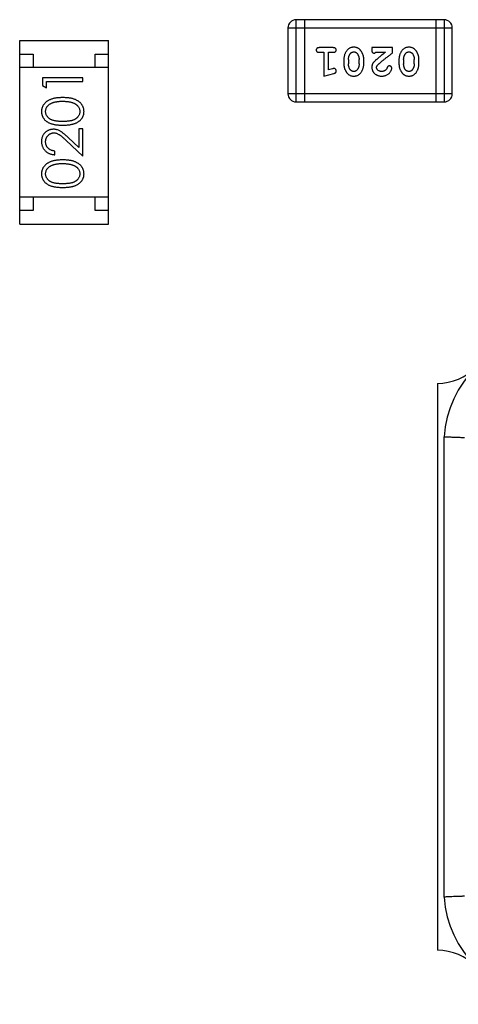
# Model space of a CAD drawing. Header units: millimetres. Extents: x 556 to 717, y 170 to 290.
# Tile 12 of 167: x 620.65 to 622.28, y 174.49 to 178.14. Entities that reach past the tile are written whole.
import ezdxf

# ---------------------------------------------------------------- set-up
doc = ezdxf.new("R2010")
doc.units = ezdxf.units.MM
doc.header["$LTSCALE"] = 30.734
doc.layers.get('0').update_dxf_attribs({"linetype": 'CONTINUOUS'})

msp = doc.modelspace()

# ---------------------------------------------------------------- linework, layer by layer
at = {"linetype": 'Continuous'}
for p, q in [((621.6484, 178.1073), (621.6484, 177.8635)), ((621.6484, 178.1073), (622.258, 178.1073)), ((621.6788, 177.833), (621.6788, 178.1378)), ((622.2275, 178.1378), (621.6788, 178.1378)), ((621.7093, 178.1378), (621.7093, 177.833)), ((622.197, 178.1378), (622.197, 177.833)), ((622.2275, 178.1378), (622.2275, 177.833)), ((622.258, 177.8635), (622.258, 178.1073)), ((620.6533, 177.3805), (620.6533, 178.0605)), ((620.6533, 178.0605), (620.9833, 178.0605)), ((620.9833, 177.3805), (620.9833, 178.0605)), ((621.8163, 178.0342), (621.7644, 178.0342)), ((621.9595, 178.0342), (621.9595, 178.0263)), ((622.0365, 178.0342), (621.9595, 178.0342)), ((622.0365, 178.0153), (622.0365, 178.0342)), ((620.6533, 178.0105), (620.7033, 178.0105)), ((620.7033, 178.0105), (620.7033, 177.9605)), ((620.9333, 177.9605), (620.9333, 178.0105)), ((620.9333, 178.0105), (620.9833, 178.0105)), ((621.7644, 178.0169), (621.7817, 178.0169)), ((621.7817, 178.0169), (621.7817, 177.9288)), ((621.799, 177.9519), (621.799, 178.0169)), ((621.799, 178.0169), (621.8163, 178.0169)), ((621.9736, 178.0169), (622.0098, 178.0169)), ((620.9833, 177.9605), (620.6533, 177.9605)), ((621.8556, 177.9911), (621.8556, 177.9734)), ((621.8729, 177.9909), (621.8729, 177.9737)), ((621.9123, 177.9737), (621.9123, 177.9909)), ((621.9296, 177.9734), (621.9296, 177.9911)), ((622.0601, 177.9911), (622.0601, 177.9734)), ((622.0774, 177.9909), (622.0774, 177.9737)), ((622.1168, 177.9737), (622.1168, 177.9909)), ((622.1341, 177.9734), (622.1341, 177.9911)), ((620.738, 177.9223), (620.738, 177.8945)), ((620.888, 177.9223), (620.738, 177.9223)), ((620.888, 177.9088), (620.888, 177.9223)), ((621.7817, 177.9288), (621.8183, 177.9387)), ((621.814, 177.9561), (621.799, 177.9519)), ((620.738, 177.8945), (620.7534, 177.8857)), ((620.7534, 177.8857), (620.7534, 177.9088)), ((620.7534, 177.9088), (620.888, 177.9088)), ((622.258, 177.8635), (621.6484, 177.8635)), ((621.6788, 177.833), (622.2275, 177.833)), ((620.8726, 177.664), (620.8326, 177.7015)), ((620.8726, 177.7338), (620.8726, 177.664)), ((620.888, 177.7338), (620.8726, 177.7338)), ((620.888, 177.6319), (620.888, 177.7338)), ((620.8259, 177.69), (620.888, 177.6319)), ((620.7842, 177.6376), (620.7842, 177.6511)), ((620.9833, 177.4805), (620.6533, 177.4805)), ((620.7033, 177.4805), (620.7033, 177.4305)), ((620.9333, 177.4305), (620.9333, 177.4805)), ((620.7033, 177.4305), (620.6533, 177.4305)), ((620.9833, 177.4305), (620.9333, 177.4305)), ((620.6533, 177.3805), (620.9833, 177.3805)), ((622.2026, 176.7904), (622.2026, 174.6904)), ((622.2276, 174.8877), (622.2276, 176.5931))]:
    msp.add_line(p, q, dxfattribs=at)
for centre, radius, start, end in [((621.6788, 178.1073), 0.0305, 90, 180), ((622.2275, 178.1073), 0.0305, 0, 90), ((621.6788, 177.8635), 0.0305, 180, 270), ((622.2275, 177.8635), 0.0305, 270, 0), ((622.2026, 176.9904), 0.2, 270, 0), ((622.6277, 176.5653), 0.401, 93.9757, 176.0243), ((622.6277, 174.9155), 0.401, 183.9757, 266.0243), ((622.2026, 174.4904), 0.2, 0, 90)]:
    msp.add_arc(centre, radius, start, end, dxfattribs=at)
for points, knots in [([(621.7644, 178.0342), (621.7635, 178.0342), (621.7618, 178.0341), (621.7595, 178.0336), (621.7575, 178.0329), (621.756, 178.0318), (621.7548, 178.0305), (621.754, 178.029), (621.7535, 178.0273), (621.7534, 178.0261), (621.7534, 178.0255)], [0, 0, 0, 0, 0.169012, 0.317488, 0.445429, 0.560977, 0.67065, 0.776666, 0.88492, 1, 1, 1, 1]), ([(621.8273, 178.0255), (621.8273, 178.0261), (621.8272, 178.0273), (621.8267, 178.029), (621.8259, 178.0305), (621.8247, 178.0319), (621.8232, 178.0329), (621.8212, 178.0336), (621.8189, 178.0341), (621.8172, 178.0342), (621.8163, 178.0342)], [0, 0, 0, 0, 0.115051, 0.223278, 0.329269, 0.437893, 0.554681, 0.682591, 0.83103, 1, 1, 1, 1]), ([(621.8925, 178.0357), (621.8911, 178.0357), (621.8883, 178.0356), (621.8842, 178.0349), (621.8803, 178.0338), (621.8768, 178.0322), (621.8734, 178.0302), (621.8704, 178.0277), (621.8676, 178.0247), (621.8651, 178.0213), (621.8629, 178.0177), (621.861, 178.0141), (621.8593, 178.0103), (621.858, 178.0066), (621.8569, 178.0028), (621.8562, 177.9989), (621.8557, 177.995), (621.8557, 177.9924), (621.8556, 177.9911)], [0, 0, 0, 0, 0.067217, 0.131051, 0.19272, 0.252824, 0.312745, 0.373449, 0.436041, 0.501494, 0.567761, 0.632087, 0.695096, 0.757109, 0.817993, 0.878657, 0.939311, 1, 1, 1, 1]), ([(621.9296, 177.9911), (621.9296, 177.9922), (621.9295, 177.9943), (621.9292, 177.9975), (621.9287, 178.0006), (621.928, 178.0037), (621.9272, 178.0068), (621.926, 178.0098), (621.9248, 178.0127), (621.9233, 178.0156), (621.9217, 178.0183), (621.9201, 178.0209), (621.9184, 178.0232), (621.9168, 178.0253), (621.9151, 178.0272), (621.9134, 178.0288), (621.9117, 178.0303), (621.9093, 178.0319), (621.9061, 178.0335), (621.9019, 178.0348), (621.8974, 178.0356), (621.8942, 178.0357), (621.8925, 178.0357)], [0, 0, 0, 0, 0.049886, 0.09882, 0.148132, 0.19689, 0.246038, 0.295176, 0.345305, 0.395692, 0.445312, 0.491875, 0.535813, 0.577009, 0.616081, 0.652689, 0.687585, 0.720206, 0.785062, 0.85223, 0.923759, 1, 1, 1, 1]), ([(622.097, 178.0357), (622.0956, 178.0357), (622.0928, 178.0356), (622.0887, 178.0349), (622.0848, 178.0338), (622.0813, 178.0322), (622.0779, 178.0302), (622.0749, 178.0277), (622.0721, 178.0247), (622.0696, 178.0213), (622.0675, 178.0177), (622.0655, 178.0141), (622.0638, 178.0103), (622.0625, 178.0066), (622.0615, 178.0028), (622.0607, 177.9989), (622.0602, 177.995), (622.0602, 177.9924), (622.0601, 177.9911)], [0, 0, 0, 0, 0.067217, 0.131051, 0.19272, 0.252824, 0.312745, 0.373449, 0.436041, 0.501494, 0.567761, 0.632087, 0.695096, 0.757109, 0.817993, 0.878657, 0.939311, 1, 1, 1, 1]), ([(622.1341, 177.9911), (622.1341, 177.9922), (622.134, 177.9943), (622.1337, 177.9975), (622.1332, 178.0006), (622.1325, 178.0037), (622.1317, 178.0068), (622.1305, 178.0098), (622.1293, 178.0127), (622.1278, 178.0156), (622.1262, 178.0183), (622.1246, 178.0209), (622.1229, 178.0232), (622.1213, 178.0253), (622.1196, 178.0272), (622.1179, 178.0288), (622.1162, 178.0303), (622.1138, 178.0319), (622.1106, 178.0335), (622.1064, 178.0348), (622.1019, 178.0356), (622.0987, 178.0357), (622.097, 178.0357)], [0, 0, 0, 0, 0.049886, 0.09882, 0.148132, 0.19689, 0.246038, 0.295176, 0.345305, 0.395692, 0.445312, 0.491875, 0.535813, 0.577009, 0.616081, 0.652689, 0.687585, 0.720206, 0.785062, 0.85223, 0.923759, 1, 1, 1, 1]), ([(621.7534, 178.0255), (621.7534, 178.0249), (621.7535, 178.0237), (621.754, 178.022), (621.7548, 178.0205), (621.756, 178.0192), (621.7575, 178.0181), (621.7595, 178.0174), (621.7618, 178.0169), (621.7635, 178.0169), (621.7644, 178.0169)], [0, 0, 0, 0, 0.11517, 0.223509, 0.328254, 0.438012, 0.553651, 0.682263, 0.830856, 1, 1, 1, 1]), ([(621.8163, 178.0169), (621.8172, 178.0169), (621.8189, 178.0169), (621.8212, 178.0174), (621.8232, 178.0182), (621.8247, 178.0192), (621.8259, 178.0206), (621.8267, 178.022), (621.8272, 178.0237), (621.8273, 178.0249), (621.8273, 178.0255)], [0, 0, 0, 0, 0.169102, 0.317658, 0.446239, 0.563118, 0.671828, 0.776546, 0.884858, 1, 1, 1, 1]), ([(621.8729, 177.9909), (621.873, 177.9919), (621.873, 177.994), (621.8733, 177.9971), (621.8739, 178), (621.8747, 178.0028), (621.8757, 178.0055), (621.877, 178.008), (621.8784, 178.0104), (621.8796, 178.0119), (621.8802, 178.0126)], [0, 0, 0, 0, 0.135449, 0.266263, 0.393429, 0.516942, 0.639128, 0.758779, 0.879341, 1, 1, 1, 1]), ([(621.8802, 178.0126), (621.8806, 178.0131), (621.8814, 178.014), (621.8827, 178.0152), (621.8841, 178.0162), (621.8856, 178.017), (621.8872, 178.0177), (621.8889, 178.0181), (621.8907, 178.0184), (621.8919, 178.0184), (621.8925, 178.0184)], [0, 0, 0, 0, 0.129853, 0.25607, 0.380154, 0.49978, 0.62208, 0.743277, 0.868791, 1, 1, 1, 1]), ([(621.8925, 178.0184), (621.8931, 178.0184), (621.8944, 178.0184), (621.8962, 178.0182), (621.8979, 178.0177), (621.8995, 178.0171), (621.9009, 178.0164), (621.9023, 178.0155), (621.9035, 178.0144), (621.9043, 178.0136), (621.9046, 178.0132)], [0, 0, 0, 0, 0.139844, 0.271849, 0.399162, 0.521619, 0.6402, 0.758957, 0.87828, 1, 1, 1, 1]), ([(621.9046, 178.0132), (621.9052, 178.0124), (621.9065, 178.0108), (621.908, 178.0082), (621.9093, 178.0056), (621.9104, 178.0029), (621.9112, 178), (621.9119, 177.997), (621.9122, 177.994), (621.9122, 177.9919), (621.9123, 177.9909)], [0, 0, 0, 0, 0.124927, 0.248361, 0.370889, 0.492583, 0.61616, 0.741472, 0.869044, 1, 1, 1, 1]), ([(621.9595, 178.0263), (621.9595, 178.0252), (621.9595, 178.0233), (621.96, 178.0206), (621.9606, 178.0183), (621.9617, 178.0166), (621.963, 178.0153), (621.9645, 178.0144), (621.9663, 178.0138), (621.9675, 178.0138), (621.9681, 178.0137)], [0, 0, 0, 0, 0.1844, 0.34094, 0.473574, 0.586824, 0.690029, 0.789175, 0.890445, 1, 1, 1, 1]), ([(621.9681, 178.0137), (621.9686, 178.0138), (621.9695, 178.0138), (621.9709, 178.0145), (621.9723, 178.0155), (621.9732, 178.0164), (621.9736, 178.0169)], [0, 0, 0, 0, 0.20611, 0.432681, 0.695597, 1, 1, 1, 1]), ([(622.0098, 178.0169), (622.0078, 178.0153), (622.004, 178.0123), (621.9985, 178.008), (621.9935, 178.0041), (621.9891, 178.0005), (621.9851, 177.9973), (621.9817, 177.9945), (621.9788, 177.992), (621.977, 177.9905), (621.9762, 177.9898)], [0, 0, 0, 0, 0.176662, 0.337826, 0.484741, 0.617764, 0.73494, 0.837793, 0.926412, 1, 1, 1, 1]), ([(621.9815, 177.9703), (621.982, 177.9708), (621.9829, 177.9718), (621.9845, 177.9733), (621.9864, 177.975), (621.9886, 177.977), (621.9911, 177.9791), (621.9938, 177.9814), (621.9968, 177.9839), (622.0001, 177.9866), (622.0037, 177.9896), (622.0076, 177.9927), (622.0117, 177.996), (622.0161, 177.9994), (622.0208, 178.0031), (622.0258, 178.007), (622.0311, 178.0111), (622.0347, 178.0139), (622.0365, 178.0153)], [0, 0, 0, 0, 0.026647, 0.057942, 0.094152, 0.134806, 0.180631, 0.231142, 0.286385, 0.346321, 0.411439, 0.481035, 0.555329, 0.634592, 0.718826, 0.807759, 0.901393, 1, 1, 1, 1]), ([(622.0774, 177.9909), (622.0775, 177.9919), (622.0775, 177.994), (622.0778, 177.9971), (622.0784, 178), (622.0792, 178.0028), (622.0802, 178.0055), (622.0815, 178.008), (622.083, 178.0104), (622.0841, 178.0119), (622.0847, 178.0126)], [0, 0, 0, 0, 0.135449, 0.266263, 0.393429, 0.516942, 0.639128, 0.758779, 0.879341, 1, 1, 1, 1]), ([(622.0847, 178.0126), (622.0851, 178.0131), (622.0859, 178.014), (622.0872, 178.0152), (622.0886, 178.0162), (622.0902, 178.017), (622.0917, 178.0177), (622.0934, 178.0181), (622.0952, 178.0184), (622.0964, 178.0184), (622.097, 178.0184)], [0, 0, 0, 0, 0.129853, 0.25607, 0.380154, 0.49978, 0.62208, 0.743277, 0.868791, 1, 1, 1, 1]), ([(622.097, 178.0184), (622.0976, 178.0184), (622.0989, 178.0184), (622.1007, 178.0182), (622.1024, 178.0177), (622.104, 178.0171), (622.1054, 178.0164), (622.1068, 178.0155), (622.108, 178.0144), (622.1088, 178.0136), (622.1091, 178.0132)], [0, 0, 0, 0, 0.139844, 0.271849, 0.399162, 0.521619, 0.6402, 0.758957, 0.87828, 1, 1, 1, 1]), ([(622.1091, 178.0132), (622.1097, 178.0124), (622.111, 178.0108), (622.1125, 178.0082), (622.1138, 178.0056), (622.1149, 178.0029), (622.1157, 178), (622.1164, 177.997), (622.1167, 177.994), (622.1167, 177.9919), (622.1168, 177.9909)], [0, 0, 0, 0, 0.124927, 0.248361, 0.370889, 0.492583, 0.61616, 0.741472, 0.869044, 1, 1, 1, 1]), ([(621.8194, 177.9571), (621.8191, 177.9571), (621.8183, 177.957), (621.8171, 177.9568), (621.8156, 177.9565), (621.8146, 177.9562), (621.814, 177.9561)], [0, 0, 0, 0, 0.183151, 0.413144, 0.682305, 1, 1, 1, 1]), ([(621.8273, 177.9478), (621.8273, 177.9484), (621.8272, 177.9497), (621.8268, 177.9514), (621.8261, 177.953), (621.825, 177.9544), (621.8238, 177.9556), (621.8225, 177.9565), (621.821, 177.957), (621.8199, 177.9571), (621.8194, 177.9571)], [0, 0, 0, 0, 0.138815, 0.27042, 0.39836, 0.52875, 0.654955, 0.771147, 0.884581, 1, 1, 1, 1]), ([(621.8556, 177.9734), (621.8557, 177.9723), (621.8557, 177.9702), (621.856, 177.967), (621.8565, 177.9638), (621.8572, 177.9607), (621.8581, 177.9577), (621.8592, 177.9547), (621.8605, 177.9517), (621.862, 177.9488), (621.8636, 177.9461), (621.8652, 177.9435), (621.8669, 177.9412), (621.8686, 177.9391), (621.8703, 177.9373), (621.872, 177.9356), (621.8737, 177.9342), (621.8761, 177.9326), (621.8793, 177.931), (621.8834, 177.9297), (621.888, 177.9289), (621.8911, 177.9288), (621.8928, 177.9288)], [0, 0, 0, 0, 0.049855, 0.099516, 0.148482, 0.19758, 0.246804, 0.296268, 0.346517, 0.397047, 0.446826, 0.49336, 0.537801, 0.579207, 0.617974, 0.654833, 0.689171, 0.722088, 0.786392, 0.853518, 0.924186, 1, 1, 1, 1]), ([(621.8805, 177.9514), (621.8799, 177.9522), (621.8787, 177.9538), (621.8772, 177.9563), (621.8758, 177.9589), (621.8748, 177.9617), (621.8739, 177.9645), (621.8734, 177.9675), (621.873, 177.9705), (621.873, 177.9726), (621.8729, 177.9737)], [0, 0, 0, 0, 0.125331, 0.248948, 0.371201, 0.494032, 0.616811, 0.742104, 0.868849, 1, 1, 1, 1]), ([(621.8928, 177.9288), (621.8942, 177.9288), (621.897, 177.9289), (621.9011, 177.9296), (621.9049, 177.9307), (621.9085, 177.9323), (621.9118, 177.9344), (621.9149, 177.9369), (621.9177, 177.9398), (621.9201, 177.9432), (621.9223, 177.9468), (621.9242, 177.9505), (621.9259, 177.9542), (621.9272, 177.958), (621.9283, 177.9618), (621.929, 177.9656), (621.9295, 177.9695), (621.9295, 177.9721), (621.9296, 177.9734)], [0, 0, 0, 0, 0.06692, 0.130834, 0.19258, 0.252759, 0.312631, 0.373411, 0.436359, 0.501894, 0.568244, 0.632472, 0.69556, 0.757163, 0.818592, 0.878885, 0.939235, 1, 1, 1, 1]), ([(621.9123, 177.9737), (621.9122, 177.9726), (621.9122, 177.9705), (621.9119, 177.9675), (621.9113, 177.9645), (621.9105, 177.9617), (621.9095, 177.959), (621.9082, 177.9565), (621.9068, 177.9541), (621.9056, 177.9526), (621.905, 177.9519)], [0, 0, 0, 0, 0.135446, 0.266257, 0.393419, 0.517936, 0.639137, 0.758785, 0.879345, 1, 1, 1, 1]), ([(621.9762, 177.9898), (621.9753, 177.9891), (621.9737, 177.9876), (621.9713, 177.9854), (621.9692, 177.9832), (621.9673, 177.9813), (621.9657, 177.9794), (621.9643, 177.9776), (621.9632, 177.976), (621.9621, 177.9739), (621.961, 177.9714), (621.9601, 177.9682), (621.9595, 177.9649), (621.9595, 177.9627), (621.9595, 177.9615)], [0, 0, 0, 0, 0.103002, 0.197728, 0.285279, 0.365235, 0.437224, 0.502446, 0.560545, 0.611446, 0.707576, 0.80349, 0.900532, 1, 1, 1, 1]), ([(621.9595, 177.9615), (621.9595, 177.9604), (621.9596, 177.9582), (621.96, 177.955), (621.9609, 177.9519), (621.962, 177.9489), (621.9635, 177.9461), (621.9652, 177.9433), (621.9673, 177.9408), (621.9697, 177.9383), (621.9724, 177.9361), (621.9752, 177.9341), (621.9783, 177.9325), (621.9815, 177.9311), (621.9849, 177.9301), (621.9885, 177.9293), (621.9922, 177.9289), (621.9948, 177.9288), (621.9961, 177.9288)], [0, 0, 0, 0, 0.060981, 0.120256, 0.178148, 0.236115, 0.293993, 0.352864, 0.413358, 0.476056, 0.539296, 0.602396, 0.665116, 0.728325, 0.792919, 0.859317, 0.928302, 1, 1, 1, 1]), ([(621.9768, 177.9606), (621.9768, 177.9614), (621.977, 177.963), (621.9779, 177.9655), (621.9795, 177.9679), (621.9808, 177.9695), (621.9815, 177.9703)], [0, 0, 0, 0, 0.212836, 0.442809, 0.70317, 1, 1, 1, 1]), ([(621.9963, 177.9461), (621.9949, 177.9461), (621.9922, 177.9462), (621.9883, 177.9471), (621.985, 177.9484), (621.9821, 177.9504), (621.9798, 177.9526), (621.978, 177.9551), (621.977, 177.9578), (621.9768, 177.9597), (621.9768, 177.9606)], [0, 0, 0, 0, 0.156344, 0.299348, 0.4327, 0.561, 0.682299, 0.791883, 0.89611, 1, 1, 1, 1]), ([(621.9961, 177.9288), (621.9978, 177.9288), (622.0012, 177.9289), (622.0061, 177.9298), (622.0109, 177.9312), (622.0154, 177.9332), (622.0195, 177.9356), (622.0232, 177.9385), (622.0263, 177.9418), (622.0288, 177.9453), (622.0308, 177.9489), (622.0323, 177.9522), (622.0332, 177.9553), (622.0333, 177.9572), (622.0334, 177.9581)], [0, 0, 0, 0, 0.098286, 0.193983, 0.289056, 0.384352, 0.477435, 0.566197, 0.652355, 0.737986, 0.818188, 0.887401, 0.94802, 1, 1, 1, 1]), ([(622.0161, 177.96), (622.0158, 177.9591), (622.0152, 177.9574), (622.014, 177.9551), (622.0127, 177.9531), (622.0116, 177.952), (622.0111, 177.9515)], [0, 0, 0, 0, 0.285518, 0.544185, 0.781367, 1, 1, 1, 1]), ([(622.0246, 177.9665), (622.0241, 177.9665), (622.0231, 177.9665), (622.0218, 177.9662), (622.0205, 177.9657), (622.0194, 177.965), (622.0183, 177.9642), (622.0175, 177.963), (622.0167, 177.9616), (622.0163, 177.9605), (622.0161, 177.96)], [0, 0, 0, 0, 0.127347, 0.246131, 0.359406, 0.470543, 0.586092, 0.711469, 0.847022, 1, 1, 1, 1]), ([(622.0334, 177.9581), (622.0334, 177.9586), (622.0333, 177.9597), (622.0328, 177.9613), (622.0319, 177.9627), (622.0308, 177.964), (622.0295, 177.9651), (622.0279, 177.9659), (622.0263, 177.9665), (622.0252, 177.9665), (622.0246, 177.9665)], [0, 0, 0, 0, 0.120856, 0.239483, 0.360995, 0.490166, 0.620982, 0.746416, 0.870253, 1, 1, 1, 1]), ([(622.0601, 177.9734), (622.0602, 177.9723), (622.0602, 177.9702), (622.0605, 177.967), (622.061, 177.9638), (622.0617, 177.9607), (622.0626, 177.9577), (622.0637, 177.9547), (622.065, 177.9517), (622.0665, 177.9488), (622.0681, 177.9461), (622.0698, 177.9435), (622.0714, 177.9412), (622.0731, 177.9391), (622.0748, 177.9373), (622.0765, 177.9356), (622.0782, 177.9342), (622.0806, 177.9326), (622.0838, 177.931), (622.0879, 177.9297), (622.0925, 177.9289), (622.0956, 177.9288), (622.0973, 177.9288)], [0, 0, 0, 0, 0.049855, 0.099516, 0.148482, 0.19758, 0.246804, 0.296268, 0.346517, 0.397047, 0.446826, 0.49336, 0.537801, 0.579207, 0.617974, 0.654833, 0.689171, 0.722088, 0.786392, 0.853518, 0.924186, 1, 1, 1, 1]), ([(622.085, 177.9514), (622.0844, 177.9522), (622.0832, 177.9538), (622.0817, 177.9563), (622.0803, 177.9589), (622.0793, 177.9617), (622.0785, 177.9645), (622.0779, 177.9675), (622.0775, 177.9705), (622.0775, 177.9726), (622.0774, 177.9737)], [0, 0, 0, 0, 0.125331, 0.248948, 0.371201, 0.494032, 0.616811, 0.742104, 0.868849, 1, 1, 1, 1]), ([(622.0973, 177.9288), (622.0987, 177.9288), (622.1015, 177.9289), (622.1056, 177.9296), (622.1094, 177.9307), (622.113, 177.9323), (622.1163, 177.9344), (622.1194, 177.9369), (622.1222, 177.9398), (622.1246, 177.9432), (622.1268, 177.9468), (622.1287, 177.9505), (622.1304, 177.9542), (622.1317, 177.958), (622.1328, 177.9618), (622.1335, 177.9656), (622.134, 177.9695), (622.1341, 177.9721), (622.1341, 177.9734)], [0, 0, 0, 0, 0.06692, 0.130834, 0.19258, 0.252759, 0.312631, 0.373411, 0.436359, 0.501894, 0.568244, 0.632472, 0.69556, 0.757163, 0.818592, 0.878885, 0.939235, 1, 1, 1, 1]), ([(622.1168, 177.9737), (622.1167, 177.9726), (622.1167, 177.9705), (622.1164, 177.9675), (622.1158, 177.9645), (622.115, 177.9617), (622.114, 177.959), (622.1127, 177.9565), (622.1113, 177.9541), (622.1101, 177.9526), (622.1095, 177.9519)], [0, 0, 0, 0, 0.135446, 0.266257, 0.393419, 0.517936, 0.639137, 0.758785, 0.879345, 1, 1, 1, 1]), ([(621.8183, 177.9387), (621.8191, 177.9389), (621.8207, 177.9394), (621.8228, 177.9402), (621.8244, 177.9411), (621.8256, 177.9422), (621.8264, 177.9433), (621.8269, 177.9447), (621.8273, 177.9462), (621.8273, 177.9473), (621.8273, 177.9478)], [0, 0, 0, 0, 0.187321, 0.344927, 0.475328, 0.579604, 0.674244, 0.773631, 0.882025, 1, 1, 1, 1]), ([(621.8926, 177.9461), (621.892, 177.9461), (621.8908, 177.9461), (621.889, 177.9464), (621.8873, 177.9468), (621.8857, 177.9474), (621.8842, 177.9481), (621.8829, 177.949), (621.8816, 177.9501), (621.8809, 177.9509), (621.8805, 177.9514)], [0, 0, 0, 0, 0.138115, 0.270177, 0.397547, 0.520057, 0.63869, 0.757499, 0.878226, 1, 1, 1, 1]), ([(621.905, 177.9519), (621.9046, 177.9514), (621.9038, 177.9505), (621.9025, 177.9493), (621.9011, 177.9483), (621.8995, 177.9475), (621.8979, 177.9469), (621.8962, 177.9464), (621.8945, 177.9461), (621.8933, 177.9461), (621.8926, 177.9461)], [0, 0, 0, 0, 0.13042, 0.256046, 0.378133, 0.498725, 0.620452, 0.742761, 0.869406, 1, 1, 1, 1]), ([(622.0111, 177.9515), (622.0106, 177.951), (622.0096, 177.9502), (622.008, 177.9491), (622.0063, 177.9482), (622.0044, 177.9474), (622.0025, 177.9468), (622.0005, 177.9464), (621.9984, 177.9461), (621.997, 177.9461), (621.9963, 177.9461)], [0, 0, 0, 0, 0.121873, 0.243139, 0.363336, 0.485133, 0.607572, 0.734701, 0.864814, 1, 1, 1, 1]), ([(622.0972, 177.9461), (622.0965, 177.9461), (622.0953, 177.9461), (622.0935, 177.9464), (622.0918, 177.9468), (622.0902, 177.9474), (622.0887, 177.9481), (622.0874, 177.949), (622.0861, 177.9501), (622.0854, 177.9509), (622.085, 177.9514)], [0, 0, 0, 0, 0.138115, 0.270177, 0.397547, 0.520057, 0.63869, 0.757499, 0.878226, 1, 1, 1, 1]), ([(622.1095, 177.9519), (622.1091, 177.9514), (622.1083, 177.9505), (622.107, 177.9493), (622.1056, 177.9483), (622.1041, 177.9475), (622.1025, 177.9469), (622.1008, 177.9464), (622.099, 177.9461), (622.0978, 177.9461), (622.0972, 177.9461)], [0, 0, 0, 0, 0.13042, 0.256046, 0.378133, 0.498725, 0.620452, 0.742761, 0.869406, 1, 1, 1, 1]), ([(620.8131, 177.8492), (620.8108, 177.8492), (620.8063, 177.8491), (620.7997, 177.8488), (620.7935, 177.8483), (620.7877, 177.8475), (620.7822, 177.8466), (620.7771, 177.8454), (620.7723, 177.844), (620.7679, 177.8424), (620.7638, 177.8406), (620.76, 177.8387), (620.7564, 177.8366), (620.7531, 177.8343), (620.7501, 177.8319), (620.7473, 177.8293), (620.7448, 177.8266), (620.7426, 177.8237), (620.7406, 177.8208), (620.7389, 177.8177), (620.7374, 177.8145), (620.7362, 177.8112), (620.7353, 177.8079), (620.7346, 177.8045), (620.7342, 177.801), (620.7342, 177.7986), (620.7342, 177.7974)], [0, 0, 0, 0, 0.065278, 0.127205, 0.186168, 0.241675, 0.294115, 0.343609, 0.390387, 0.434463, 0.476646, 0.517002, 0.555936, 0.593716, 0.630057, 0.665601, 0.700745, 0.734917, 0.768681, 0.802087, 0.834849, 0.867433, 0.900138, 0.932806, 0.966212, 1, 1, 1, 1]), ([(620.8919, 177.7974), (620.8918, 177.7986), (620.8918, 177.801), (620.8914, 177.8045), (620.8907, 177.8079), (620.8898, 177.8113), (620.8886, 177.8145), (620.8871, 177.8177), (620.8854, 177.8208), (620.8834, 177.8238), (620.8811, 177.8267), (620.8786, 177.8295), (620.8758, 177.8321), (620.8728, 177.8345), (620.8695, 177.8367), (620.8659, 177.8388), (620.8621, 177.8407), (620.858, 177.8425), (620.8537, 177.8441), (620.8489, 177.8454), (620.8438, 177.8466), (620.8384, 177.8476), (620.8325, 177.8483), (620.8264, 177.8488), (620.8198, 177.8491), (620.8154, 177.8492), (620.8131, 177.8492)], [0, 0, 0, 0, 0.033824, 0.067298, 0.10028, 0.133019, 0.165736, 0.198792, 0.232372, 0.266409, 0.301016, 0.336196, 0.371972, 0.408574, 0.446394, 0.485225, 0.525372, 0.567224, 0.611081, 0.65775, 0.70702, 0.759235, 0.814484, 0.873227, 0.934937, 1, 1, 1, 1]), ([(620.7496, 177.7979), (620.7496, 177.7995), (620.7498, 177.8028), (620.751, 177.8076), (620.7532, 177.8123), (620.7555, 177.816), (620.7578, 177.8189), (620.7598, 177.821), (620.762, 177.8229), (620.7645, 177.8247), (620.7672, 177.8264), (620.7702, 177.828), (620.7734, 177.8294), (620.7768, 177.8307), (620.7805, 177.8319), (620.7844, 177.833), (620.7885, 177.8338), (620.7929, 177.8345), (620.7976, 177.835), (620.8025, 177.8355), (620.8077, 177.8357), (620.8112, 177.8357), (620.813, 177.8357)], [0, 0, 0, 0, 0.059689, 0.119507, 0.181075, 0.246162, 0.279894, 0.314468, 0.350403, 0.387474, 0.426147, 0.466624, 0.508745, 0.553328, 0.600058, 0.649177, 0.700552, 0.754894, 0.811825, 0.871514, 0.934319, 1, 1, 1, 1]), ([(620.813, 177.8357), (620.8148, 177.8357), (620.8184, 177.8357), (620.8236, 177.8354), (620.8286, 177.8349), (620.8334, 177.8344), (620.838, 177.8335), (620.8425, 177.8326), (620.8467, 177.8314), (620.8494, 177.8305), (620.8507, 177.83)], [0, 0, 0, 0, 0.141157, 0.277773, 0.409244, 0.535676, 0.657497, 0.775458, 0.889412, 1, 1, 1, 1]), ([(620.8507, 177.83), (620.8518, 177.8297), (620.8538, 177.8289), (620.8567, 177.8276), (620.8595, 177.8261), (620.862, 177.8245), (620.8643, 177.8227), (620.8664, 177.8209), (620.8684, 177.8189), (620.8706, 177.8161), (620.873, 177.8124), (620.8749, 177.8077), (620.8763, 177.8028), (620.8764, 177.7995), (620.8765, 177.7979)], [0, 0, 0, 0, 0.075949, 0.148549, 0.218996, 0.286119, 0.351826, 0.416074, 0.478265, 0.540325, 0.660405, 0.774606, 0.887187, 1, 1, 1, 1]), ([(620.7342, 177.7974), (620.7342, 177.7962), (620.7342, 177.7939), (620.7346, 177.7904), (620.7353, 177.7871), (620.7362, 177.7838), (620.7374, 177.7806), (620.7389, 177.7774), (620.7406, 177.7744), (620.7425, 177.7715), (620.7447, 177.7687), (620.7472, 177.766), (620.7499, 177.7635), (620.7529, 177.7612), (620.7561, 177.7591), (620.7595, 177.757), (620.7632, 177.7552), (620.7672, 177.7535), (620.7715, 177.752), (620.7762, 177.7508), (620.7813, 177.7496), (620.7868, 177.7488), (620.7928, 177.7481), (620.7992, 177.7476), (620.806, 177.7473), (620.8107, 177.7473), (620.8131, 177.7473)], [0, 0, 0, 0, 0.033742, 0.066533, 0.099153, 0.13154, 0.164087, 0.196563, 0.229707, 0.263315, 0.297504, 0.331686, 0.366482, 0.4021, 0.438958, 0.476748, 0.515985, 0.556589, 0.599519, 0.645765, 0.695487, 0.748721, 0.805687, 0.866754, 0.931405, 1, 1, 1, 1]), ([(620.813, 177.7607), (620.811, 177.7607), (620.8071, 177.7607), (620.8014, 177.761), (620.7961, 177.7613), (620.7912, 177.7619), (620.7867, 177.7625), (620.7826, 177.7633), (620.7788, 177.7642), (620.7754, 177.7653), (620.7723, 177.7665), (620.7694, 177.7679), (620.7667, 177.7694), (620.7642, 177.771), (620.7619, 177.7728), (620.7597, 177.7747), (620.7578, 177.7767), (620.7555, 177.7795), (620.7532, 177.7833), (620.751, 177.788), (620.7498, 177.7929), (620.7496, 177.7962), (620.7496, 177.7979)], [0, 0, 0, 0, 0.073302, 0.142286, 0.206253, 0.266017, 0.321612, 0.372532, 0.419497, 0.462398, 0.502825, 0.541489, 0.579034, 0.615143, 0.650298, 0.684912, 0.718701, 0.752189, 0.817245, 0.879117, 0.939613, 1, 1, 1, 1]), ([(620.8765, 177.7979), (620.8764, 177.7962), (620.8762, 177.7929), (620.8749, 177.788), (620.8729, 177.7833), (620.8705, 177.7795), (620.8682, 177.7767), (620.8662, 177.7746), (620.8641, 177.7727), (620.8618, 177.771), (620.8593, 177.7693), (620.8566, 177.7679), (620.8537, 177.7665), (620.8506, 177.7653), (620.8471, 177.7642), (620.8434, 177.7632), (620.8392, 177.7625), (620.8347, 177.7618), (620.8298, 177.7613), (620.8246, 177.761), (620.8189, 177.7607), (620.815, 177.7607), (620.813, 177.7607)], [0, 0, 0, 0, 0.060034, 0.120278, 0.182348, 0.247919, 0.281641, 0.315701, 0.350322, 0.385703, 0.421819, 0.459196, 0.497866, 0.538301, 0.58121, 0.628183, 0.679403, 0.734699, 0.794074, 0.858416, 0.927049, 1, 1, 1, 1]), ([(620.8131, 177.7473), (620.8155, 177.7473), (620.8201, 177.7473), (620.8269, 177.7476), (620.8332, 177.7481), (620.8392, 177.7488), (620.8447, 177.7497), (620.8498, 177.7508), (620.8546, 177.7521), (620.8589, 177.7536), (620.8629, 177.7553), (620.8666, 177.7572), (620.8701, 177.7592), (620.8733, 177.7614), (620.8763, 177.7637), (620.879, 177.7661), (620.8814, 177.7688), (620.8836, 177.7716), (620.8855, 177.7745), (620.8872, 177.7775), (620.8887, 177.7806), (620.8898, 177.7838), (620.8907, 177.7871), (620.8914, 177.7904), (620.8918, 177.7939), (620.8918, 177.7962), (620.8919, 177.7974)], [0, 0, 0, 0, 0.068113, 0.132564, 0.193427, 0.250218, 0.303569, 0.353576, 0.400235, 0.443586, 0.484619, 0.524292, 0.56238, 0.599049, 0.63494, 0.669782, 0.704009, 0.737842, 0.771098, 0.803896, 0.836415, 0.868639, 0.900715, 0.933378, 0.966213, 1, 1, 1, 1]), ([(620.7788, 177.7319), (620.7773, 177.7318), (620.7744, 177.7317), (620.77, 177.7312), (620.7659, 177.7302), (620.7619, 177.7288), (620.758, 177.727), (620.7543, 177.7249), (620.7508, 177.7223), (620.7474, 177.7194), (620.7443, 177.7162), (620.7416, 177.7126), (620.7393, 177.7089), (620.7374, 177.7049), (620.7359, 177.7006), (620.7349, 177.6962), (620.7343, 177.6914), (620.7342, 177.6882), (620.7342, 177.6866)], [0, 0, 0, 0, 0.06271, 0.123347, 0.183401, 0.242828, 0.302097, 0.36242, 0.423725, 0.487032, 0.550491, 0.612709, 0.674265, 0.73617, 0.799211, 0.863483, 0.930525, 1, 1, 1, 1]), ([(620.7496, 177.6859), (620.7496, 177.687), (620.7496, 177.6892), (620.7501, 177.6924), (620.7508, 177.6955), (620.7518, 177.6985), (620.753, 177.7013), (620.7546, 177.704), (620.7564, 177.7066), (620.7585, 177.709), (620.7608, 177.7112), (620.7632, 177.7131), (620.7657, 177.7148), (620.7684, 177.7161), (620.7711, 177.7171), (620.774, 177.7179), (620.7769, 177.7183), (620.7789, 177.7184), (620.78, 177.7184)], [0, 0, 0, 0, 0.068027, 0.133505, 0.19695, 0.26027, 0.322741, 0.384982, 0.448465, 0.513424, 0.578224, 0.640011, 0.700094, 0.760067, 0.819012, 0.877878, 0.938035, 1, 1, 1, 1]), ([(620.8326, 177.7015), (620.831, 177.703), (620.8281, 177.7057), (620.8237, 177.7097), (620.8196, 177.7132), (620.8157, 177.7164), (620.8121, 177.7193), (620.8087, 177.7218), (620.8055, 177.7239), (620.8017, 177.7262), (620.797, 177.7285), (620.7911, 177.7304), (620.785, 177.7317), (620.7808, 177.7318), (620.7788, 177.7319)], [0, 0, 0, 0, 0.09953, 0.192079, 0.277712, 0.357454, 0.429648, 0.495771, 0.555538, 0.608657, 0.707578, 0.804328, 0.901298, 1, 1, 1, 1]), ([(620.78, 177.7184), (620.7816, 177.7184), (620.7848, 177.7182), (620.7896, 177.7172), (620.7943, 177.7155), (620.7981, 177.7135), (620.8012, 177.7115), (620.8039, 177.7096), (620.8068, 177.7072), (620.8101, 177.7046), (620.8136, 177.7015), (620.8175, 177.698), (620.8216, 177.6942), (620.8245, 177.6915), (620.8259, 177.69)], [0, 0, 0, 0, 0.088014, 0.174976, 0.2638, 0.355443, 0.406413, 0.465519, 0.533076, 0.609353, 0.693899, 0.787171, 0.889197, 1, 1, 1, 1]), ([(620.7342, 177.6866), (620.7342, 177.6849), (620.7343, 177.6816), (620.735, 177.6768), (620.7361, 177.6721), (620.7376, 177.6677), (620.7396, 177.6635), (620.742, 177.6595), (620.7449, 177.6557), (620.7482, 177.6521), (620.7518, 177.6488), (620.7557, 177.646), (620.7598, 177.6435), (620.7642, 177.6415), (620.7689, 177.6399), (620.7738, 177.6387), (620.7789, 177.6379), (620.7824, 177.6377), (620.7842, 177.6376)], [0, 0, 0, 0, 0.06445, 0.126725, 0.187421, 0.247417, 0.306749, 0.366595, 0.427749, 0.490235, 0.553031, 0.614805, 0.676505, 0.738096, 0.801021, 0.864897, 0.931209, 1, 1, 1, 1]), ([(620.7842, 177.6511), (620.7828, 177.6512), (620.7802, 177.6515), (620.7765, 177.6522), (620.7729, 177.6532), (620.7696, 177.6544), (620.7665, 177.6559), (620.7636, 177.6577), (620.761, 177.6596), (620.7586, 177.6619), (620.7565, 177.6644), (620.7546, 177.667), (620.753, 177.6698), (620.7518, 177.6727), (620.7508, 177.6758), (620.7501, 177.679), (620.7496, 177.6824), (620.7496, 177.6847), (620.7496, 177.6859)], [0, 0, 0, 0, 0.073648, 0.143686, 0.210962, 0.275557, 0.338064, 0.399311, 0.4594, 0.51934, 0.579024, 0.637809, 0.695959, 0.754122, 0.813113, 0.873453, 0.935561, 1, 1, 1, 1]), ([(620.8131, 177.6184), (620.8108, 177.6184), (620.8063, 177.6183), (620.7997, 177.618), (620.7935, 177.6175), (620.7877, 177.6168), (620.7822, 177.6158), (620.7771, 177.6146), (620.7723, 177.6132), (620.7679, 177.6116), (620.7638, 177.6098), (620.76, 177.6079), (620.7564, 177.6058), (620.7531, 177.6036), (620.7501, 177.6011), (620.7473, 177.5986), (620.7448, 177.5958), (620.7426, 177.593), (620.7406, 177.59), (620.7389, 177.5869), (620.7374, 177.5837), (620.7362, 177.5805), (620.7353, 177.5771), (620.7346, 177.5737), (620.7342, 177.5702), (620.7342, 177.5678), (620.7342, 177.5666)], [0, 0, 0, 0, 0.065278, 0.127205, 0.186168, 0.241675, 0.294115, 0.343609, 0.390387, 0.434463, 0.476646, 0.517002, 0.555936, 0.593716, 0.630057, 0.665601, 0.700745, 0.734917, 0.768681, 0.802087, 0.834849, 0.867433, 0.900138, 0.932806, 0.966212, 1, 1, 1, 1]), ([(620.7496, 177.5671), (620.7496, 177.5687), (620.7498, 177.572), (620.751, 177.5769), (620.7532, 177.5815), (620.7555, 177.5853), (620.7578, 177.5881), (620.7598, 177.5902), (620.762, 177.5921), (620.7645, 177.5939), (620.7672, 177.5956), (620.7702, 177.5972), (620.7734, 177.5986), (620.7768, 177.6), (620.7805, 177.6011), (620.7844, 177.6022), (620.7885, 177.603), (620.7929, 177.6037), (620.7976, 177.6043), (620.8025, 177.6047), (620.8077, 177.6049), (620.8112, 177.6049), (620.813, 177.605)], [0, 0, 0, 0, 0.059689, 0.119507, 0.181075, 0.246162, 0.279894, 0.314468, 0.350403, 0.387474, 0.426147, 0.466624, 0.508745, 0.553328, 0.600058, 0.649177, 0.700552, 0.754894, 0.811825, 0.871514, 0.934319, 1, 1, 1, 1]), ([(620.813, 177.605), (620.8148, 177.6049), (620.8184, 177.6049), (620.8236, 177.6046), (620.8286, 177.6042), (620.8334, 177.6036), (620.838, 177.6028), (620.8425, 177.6018), (620.8467, 177.6006), (620.8494, 177.5997), (620.8507, 177.5993)], [0, 0, 0, 0, 0.141157, 0.277773, 0.409244, 0.535676, 0.657497, 0.775458, 0.889412, 1, 1, 1, 1]), ([(620.8919, 177.5666), (620.8918, 177.5678), (620.8918, 177.5702), (620.8914, 177.5737), (620.8907, 177.5772), (620.8898, 177.5805), (620.8886, 177.5838), (620.8871, 177.587), (620.8854, 177.5901), (620.8834, 177.5931), (620.8811, 177.596), (620.8786, 177.5987), (620.8758, 177.6013), (620.8728, 177.6037), (620.8695, 177.6059), (620.8659, 177.608), (620.8621, 177.6099), (620.858, 177.6117), (620.8537, 177.6133), (620.8489, 177.6147), (620.8438, 177.6158), (620.8384, 177.6168), (620.8325, 177.6175), (620.8264, 177.618), (620.8198, 177.6183), (620.8154, 177.6184), (620.8131, 177.6184)], [0, 0, 0, 0, 0.033824, 0.067298, 0.10028, 0.133019, 0.165736, 0.198792, 0.232372, 0.266409, 0.301016, 0.336196, 0.371972, 0.408574, 0.446394, 0.485225, 0.525372, 0.567224, 0.611081, 0.65775, 0.70702, 0.759235, 0.814484, 0.873227, 0.934937, 1, 1, 1, 1]), ([(620.8507, 177.5993), (620.8518, 177.5989), (620.8538, 177.5981), (620.8567, 177.5968), (620.8595, 177.5953), (620.862, 177.5937), (620.8643, 177.592), (620.8664, 177.5901), (620.8684, 177.5881), (620.8706, 177.5853), (620.873, 177.5816), (620.8749, 177.5769), (620.8763, 177.5721), (620.8764, 177.5688), (620.8765, 177.5671)], [0, 0, 0, 0, 0.075949, 0.148549, 0.218996, 0.286119, 0.351826, 0.416074, 0.478265, 0.540325, 0.660405, 0.774606, 0.887187, 1, 1, 1, 1]), ([(620.7342, 177.5666), (620.7342, 177.5655), (620.7342, 177.5631), (620.7346, 177.5597), (620.7353, 177.5563), (620.7362, 177.553), (620.7374, 177.5498), (620.7389, 177.5467), (620.7406, 177.5437), (620.7425, 177.5407), (620.7447, 177.5379), (620.7472, 177.5352), (620.7499, 177.5328), (620.7529, 177.5304), (620.7561, 177.5283), (620.7595, 177.5262), (620.7632, 177.5244), (620.7672, 177.5228), (620.7715, 177.5213), (620.7762, 177.52), (620.7813, 177.5189), (620.7868, 177.518), (620.7928, 177.5173), (620.7992, 177.5168), (620.806, 177.5165), (620.8107, 177.5165), (620.8131, 177.5165)], [0, 0, 0, 0, 0.033742, 0.066533, 0.099153, 0.13154, 0.164087, 0.196563, 0.229707, 0.263315, 0.297504, 0.331686, 0.366482, 0.4021, 0.438958, 0.476748, 0.515985, 0.556589, 0.599519, 0.645765, 0.695487, 0.748721, 0.805687, 0.866754, 0.931405, 1, 1, 1, 1]), ([(620.813, 177.53), (620.811, 177.53), (620.8071, 177.53), (620.8014, 177.5302), (620.7961, 177.5306), (620.7912, 177.5311), (620.7867, 177.5317), (620.7826, 177.5325), (620.7788, 177.5334), (620.7754, 177.5345), (620.7723, 177.5358), (620.7694, 177.5371), (620.7667, 177.5386), (620.7642, 177.5402), (620.7619, 177.542), (620.7597, 177.5439), (620.7578, 177.5459), (620.7555, 177.5488), (620.7532, 177.5525), (620.751, 177.5572), (620.7498, 177.5621), (620.7496, 177.5654), (620.7496, 177.5671)], [0, 0, 0, 0, 0.073302, 0.142286, 0.206253, 0.266017, 0.321612, 0.372532, 0.419497, 0.462398, 0.502825, 0.541489, 0.579034, 0.615143, 0.650298, 0.684912, 0.718701, 0.752189, 0.817245, 0.879117, 0.939613, 1, 1, 1, 1]), ([(620.8765, 177.5671), (620.8764, 177.5654), (620.8762, 177.5621), (620.8749, 177.5573), (620.8729, 177.5525), (620.8705, 177.5488), (620.8682, 177.5459), (620.8662, 177.5438), (620.8641, 177.542), (620.8618, 177.5402), (620.8593, 177.5386), (620.8566, 177.5371), (620.8537, 177.5357), (620.8506, 177.5345), (620.8471, 177.5334), (620.8434, 177.5325), (620.8392, 177.5317), (620.8347, 177.531), (620.8298, 177.5306), (620.8246, 177.5302), (620.8189, 177.53), (620.815, 177.53), (620.813, 177.53)], [0, 0, 0, 0, 0.060034, 0.120278, 0.182348, 0.247919, 0.281641, 0.315701, 0.350322, 0.385703, 0.421819, 0.459196, 0.497866, 0.538301, 0.58121, 0.628183, 0.679403, 0.734699, 0.794074, 0.858416, 0.927049, 1, 1, 1, 1]), ([(620.8131, 177.5165), (620.8155, 177.5165), (620.8201, 177.5165), (620.8269, 177.5168), (620.8332, 177.5173), (620.8392, 177.5181), (620.8447, 177.519), (620.8498, 177.52), (620.8546, 177.5213), (620.8589, 177.5228), (620.8629, 177.5245), (620.8666, 177.5264), (620.8701, 177.5284), (620.8733, 177.5306), (620.8763, 177.5329), (620.879, 177.5354), (620.8814, 177.538), (620.8836, 177.5408), (620.8855, 177.5437), (620.8872, 177.5468), (620.8887, 177.5498), (620.8898, 177.553), (620.8907, 177.5563), (620.8914, 177.5597), (620.8918, 177.5631), (620.8918, 177.5655), (620.8919, 177.5666)], [0, 0, 0, 0, 0.068113, 0.132564, 0.193427, 0.250218, 0.303569, 0.353576, 0.400235, 0.443586, 0.484619, 0.524292, 0.56238, 0.599049, 0.63494, 0.669782, 0.704009, 0.737842, 0.771098, 0.803896, 0.836415, 0.868639, 0.900715, 0.933378, 0.966213, 1, 1, 1, 1]), ([(622.2276, 176.5931), (622.2325, 176.593), (622.242, 176.5925), (622.2559, 176.5919), (622.2687, 176.5915), (622.2799, 176.591), (622.2892, 176.5907), (622.2954, 176.5904), (622.2992, 176.5903), (622.3009, 176.5903), (622.302, 176.5903), (622.3025, 176.5904), (622.3026, 176.5904)], [0, 0, 0, 0, 0.194888, 0.382401, 0.555203, 0.706796, 0.831268, 0.923772, 0.956869, 0.980717, 0.995145, 1, 1, 1, 1]), ([(622.3026, 174.8904), (622.3025, 174.8904), (622.302, 174.8905), (622.3009, 174.8905), (622.2992, 174.8906), (622.2967, 174.8905), (622.2935, 174.8903), (622.2881, 174.8901), (622.28, 174.8898), (622.2687, 174.8894), (622.2559, 174.8889), (622.2421, 174.8883), (622.2325, 174.8878), (622.2276, 174.8877)], [0, 0, 0, 0, 0.004864, 0.019294, 0.043151, 0.076234, 0.118206, 0.168663, 0.293059, 0.444591, 0.617367, 0.804954, 1, 1, 1, 1])]:
    msp.add_open_spline(points, degree=3, knots=knots, dxfattribs=at)

doc.saveas('drawing.dxf')
